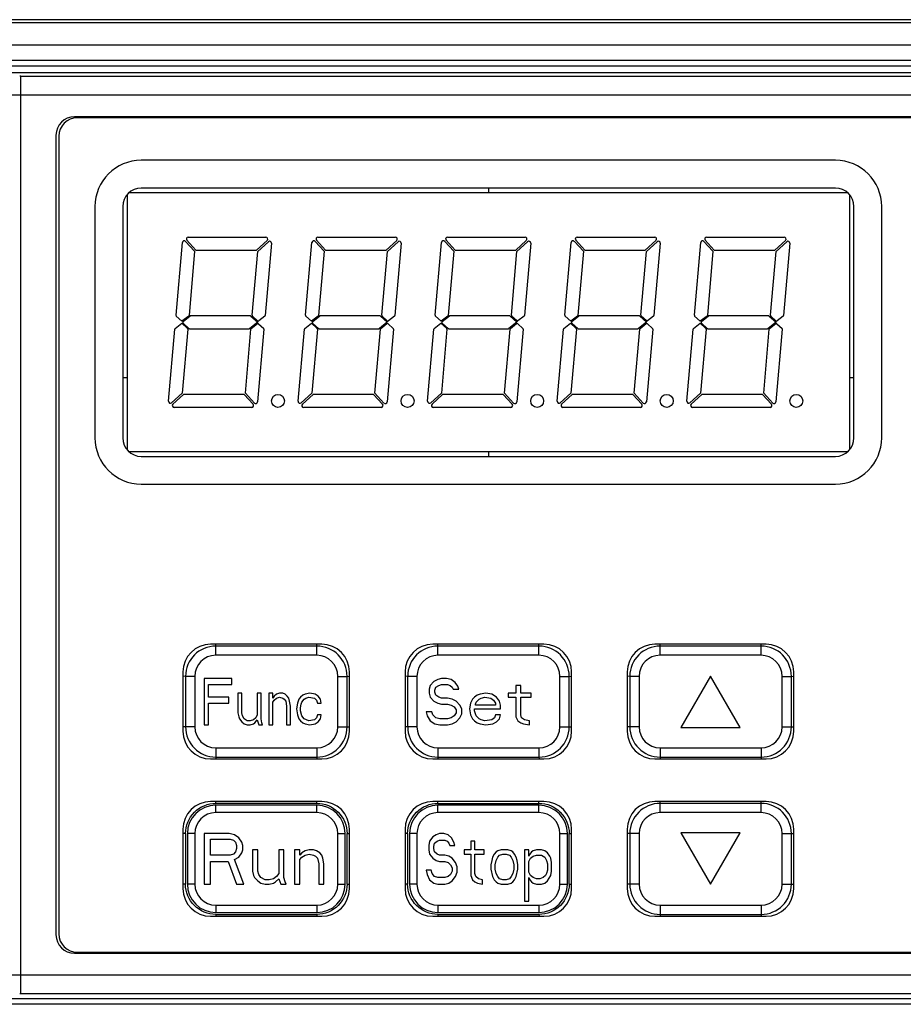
# Model space of a CAD drawing. Header units: millimetres. Extents: x -71 to 747, y -184 to 606.
# Tile 46 of 97: x 214 to 262, y 226 to 279. Entities that reach past the tile are written whole.
import ezdxf

# ---------------------------------------------------------------- set-up
doc = ezdxf.new("R2010")
doc.units = ezdxf.units.MM
doc.header["$LTSCALE"] = 30.734
doc.layers.get('0').update_dxf_attribs({"linetype": 'CONTINUOUS'})

msp = doc.modelspace()

# ---------------------------------------------------------------- linework, layer by layer
at = {"color": 7}
for p, q in [((295.669, 279.086), (208.076, 279.086)), ((295.071, 278.907), (208.674, 278.907)), ((296.267, 277.707), (207.478, 277.707)), ((211.764, 276.895), (291.981, 276.895)), ((212.563, 276.595), (291.182, 276.595)), ((212.922, 276.236), (290.823, 276.236)), ((214.366, 276.027), (214.31, 276.025)), ((214.366, 226.444), (214.366, 276.027)), ((214.366, 276.027), (289.379, 276.027)), ((213.376, 275.027), (290.369, 275.027)), ((286.479, 273.837), (217.266, 273.837)), ((286.322, 273.786), (217.422, 273.786)), ((216.266, 272.837), (216.266, 229.634)), ((216.422, 272.786), (216.422, 229.686)), ((258.372, 271.486), (220.872, 271.486)), ((258.372, 269.986), (220.872, 269.986)), ((239.623, 269.986), (239.623, 269.736)), ((220.127, 255.824), (220.127, 269.648)), ((259.029, 269.736), (220.216, 269.736)), ((259.127, 269.637), (259.127, 255.834)), ((218.372, 268.986), (218.372, 256.486)), ((219.872, 268.986), (219.872, 256.486)), ((259.372, 256.486), (259.372, 268.986)), ((260.872, 256.486), (260.872, 268.986)), ((223.83, 266.636), (223.342, 267.168)), ((223.415, 267.336), (227.608, 267.336)), ((227.674, 267.161), (227.101, 266.636)), ((230.83, 266.636), (230.342, 267.168)), ((230.415, 267.336), (234.608, 267.336)), ((234.674, 267.161), (234.101, 266.636)), ((237.83, 266.636), (237.342, 267.168)), ((237.415, 267.336), (241.608, 267.336)), ((241.674, 267.161), (241.101, 266.636)), ((244.83, 266.636), (244.342, 267.168)), ((244.415, 267.336), (248.608, 267.336)), ((248.674, 267.161), (248.101, 266.636)), ((251.83, 266.636), (251.342, 267.168)), ((251.415, 267.336), (255.608, 267.336)), ((255.674, 267.161), (255.101, 266.636)), ((222.751, 263.11), (223.095, 267.042)), ((223.268, 267.101), (223.756, 266.568)), ((223.83, 266.636), (227.101, 266.636)), ((227.168, 266.562), (227.743, 267.088)), ((227.91, 267.006), (227.569, 263.107)), ((229.751, 263.11), (230.095, 267.042)), ((230.268, 267.101), (230.756, 266.568)), ((230.83, 266.636), (234.101, 266.636)), ((234.168, 266.562), (234.743, 267.088)), ((234.91, 267.006), (234.569, 263.107)), ((236.751, 263.11), (237.095, 267.042)), ((237.268, 267.101), (237.756, 266.568)), ((237.83, 266.636), (241.101, 266.636)), ((241.168, 266.562), (241.743, 267.088)), ((241.91, 267.006), (241.569, 263.107)), ((243.751, 263.11), (244.095, 267.042)), ((244.268, 267.101), (244.756, 266.568)), ((244.83, 266.636), (248.101, 266.636)), ((248.168, 266.562), (248.743, 267.088)), ((248.91, 267.006), (248.569, 263.107)), ((250.751, 263.11), (251.095, 267.042)), ((251.268, 267.101), (251.756, 266.568)), ((251.83, 266.636), (255.101, 266.636)), ((255.168, 266.562), (255.743, 267.088)), ((255.91, 267.006), (255.569, 263.107)), ((223.756, 266.568), (223.453, 263.107)), ((226.866, 263.11), (227.168, 266.562)), ((230.756, 266.568), (230.453, 263.107)), ((233.866, 263.11), (234.168, 266.562)), ((237.756, 266.568), (237.453, 263.107)), ((240.866, 263.11), (241.168, 266.562)), ((244.756, 266.568), (244.453, 263.107)), ((247.866, 263.11), (248.168, 266.562)), ((251.756, 266.568), (251.453, 263.107)), ((254.866, 263.11), (255.168, 266.562)), ((223.074, 262.786), (222.767, 263.069)), ((223.435, 263.073), (223.074, 262.786)), ((223.133, 262.769), (223.518, 263.075)), ((226.764, 263.086), (223.549, 263.086)), ((226.798, 263.072), (227.163, 262.736)), ((227.158, 262.815), (226.882, 263.069)), ((227.551, 263.073), (227.223, 262.812)), ((230.074, 262.786), (229.767, 263.069)), ((230.435, 263.073), (230.074, 262.786)), ((230.133, 262.769), (230.518, 263.075)), ((233.764, 263.086), (230.549, 263.086)), ((233.798, 263.072), (234.163, 262.736)), ((234.158, 262.815), (233.882, 263.069)), ((234.551, 263.073), (234.223, 262.812)), ((237.074, 262.786), (236.767, 263.069)), ((237.435, 263.073), (237.074, 262.786)), ((237.133, 262.769), (237.518, 263.075)), ((240.764, 263.086), (237.549, 263.086)), ((240.798, 263.072), (241.163, 262.736)), ((241.158, 262.815), (240.882, 263.069)), ((241.551, 263.073), (241.223, 262.812)), ((244.074, 262.786), (243.767, 263.069)), ((244.435, 263.073), (244.074, 262.786)), ((244.133, 262.769), (244.518, 263.075)), ((247.764, 263.086), (244.549, 263.086)), ((247.798, 263.072), (248.163, 262.736)), ((248.158, 262.815), (247.882, 263.069)), ((248.551, 263.073), (248.223, 262.812)), ((251.074, 262.786), (250.767, 263.069)), ((251.435, 263.073), (251.074, 262.786)), ((251.133, 262.769), (251.518, 263.075)), ((254.764, 263.086), (251.549, 263.086)), ((254.798, 263.072), (255.163, 262.736)), ((255.158, 262.815), (254.882, 263.069)), ((255.551, 263.073), (255.223, 262.812)), ((222.344, 258.466), (222.685, 262.364)), ((222.703, 262.398), (223.065, 262.686)), ((223.065, 262.686), (223.372, 262.402)), ((223.388, 262.361), (223.086, 258.909)), ((223.449, 262.399), (223.13, 262.693)), ((223.483, 262.386), (226.705, 262.386)), ((226.498, 258.903), (226.801, 262.364)), ((227.163, 262.736), (226.736, 262.397)), ((226.819, 262.398), (227.147, 262.659)), ((227.503, 262.361), (227.16, 258.43)), ((227.212, 262.657), (227.488, 262.402)), ((229.344, 258.466), (229.685, 262.364)), ((229.703, 262.398), (230.065, 262.686)), ((230.065, 262.686), (230.372, 262.402)), ((230.388, 262.361), (230.086, 258.909)), ((230.449, 262.399), (230.13, 262.693)), ((230.483, 262.386), (233.705, 262.386)), ((233.498, 258.903), (233.801, 262.364)), ((234.163, 262.736), (233.736, 262.397)), ((233.819, 262.398), (234.147, 262.659)), ((234.503, 262.361), (234.16, 258.43)), ((234.212, 262.657), (234.488, 262.402)), ((236.344, 258.466), (236.685, 262.364)), ((236.703, 262.398), (237.065, 262.686)), ((237.065, 262.686), (237.372, 262.402)), ((237.388, 262.361), (237.086, 258.909)), ((237.449, 262.399), (237.13, 262.693)), ((237.483, 262.386), (240.705, 262.386)), ((240.498, 258.903), (240.801, 262.364)), ((241.163, 262.736), (240.736, 262.397)), ((240.819, 262.398), (241.147, 262.659)), ((241.503, 262.361), (241.16, 258.43)), ((241.212, 262.657), (241.488, 262.402)), ((243.344, 258.466), (243.685, 262.364)), ((243.703, 262.398), (244.065, 262.686)), ((244.065, 262.686), (244.372, 262.402)), ((244.388, 262.361), (244.086, 258.909)), ((244.449, 262.399), (244.13, 262.693)), ((244.483, 262.386), (247.705, 262.386)), ((247.498, 258.903), (247.801, 262.364)), ((248.163, 262.736), (247.736, 262.397)), ((247.819, 262.398), (248.147, 262.659)), ((248.503, 262.361), (248.16, 258.43)), ((248.212, 262.657), (248.488, 262.402)), ((250.344, 258.466), (250.685, 262.364)), ((250.703, 262.398), (251.065, 262.686)), ((251.065, 262.686), (251.372, 262.402)), ((251.388, 262.361), (251.086, 258.909)), ((251.449, 262.399), (251.13, 262.693)), ((251.483, 262.386), (254.705, 262.386)), ((254.498, 258.903), (254.801, 262.364)), ((255.163, 262.736), (254.736, 262.397)), ((254.819, 262.398), (255.147, 262.659)), ((255.503, 262.361), (255.16, 258.43)), ((255.212, 262.657), (255.488, 262.402)), ((220.127, 259.736), (219.872, 259.736)), ((259.372, 259.736), (259.127, 259.736)), ((223.086, 258.909), (222.511, 258.383)), ((222.58, 258.311), (223.153, 258.836)), ((226.425, 258.836), (223.153, 258.836)), ((226.425, 258.836), (226.912, 258.303)), ((226.986, 258.371), (226.498, 258.903)), ((230.086, 258.909), (229.511, 258.383)), ((229.58, 258.311), (230.153, 258.836)), ((233.425, 258.836), (230.153, 258.836)), ((233.425, 258.836), (233.912, 258.303)), ((233.986, 258.371), (233.498, 258.903)), ((237.086, 258.909), (236.511, 258.383)), ((236.58, 258.311), (237.153, 258.836)), ((240.425, 258.836), (237.153, 258.836)), ((240.425, 258.836), (240.912, 258.303)), ((240.986, 258.371), (240.498, 258.903)), ((244.086, 258.909), (243.511, 258.383)), ((243.58, 258.311), (244.153, 258.836)), ((247.425, 258.836), (244.153, 258.836)), ((247.425, 258.836), (247.912, 258.303)), ((247.986, 258.371), (247.498, 258.903)), ((251.086, 258.909), (250.511, 258.383)), ((250.58, 258.311), (251.153, 258.836)), ((254.425, 258.836), (251.153, 258.836)), ((254.425, 258.836), (254.912, 258.303)), ((254.986, 258.371), (254.498, 258.903)), ((226.839, 258.136), (222.647, 258.136)), ((233.839, 258.136), (229.647, 258.136)), ((240.839, 258.136), (236.647, 258.136)), ((247.839, 258.136), (243.647, 258.136)), ((254.839, 258.136), (250.647, 258.136)), ((259.029, 255.736), (220.216, 255.736)), ((220.872, 255.486), (258.372, 255.486)), ((239.623, 255.736), (239.623, 255.486)), ((220.872, 253.986), (258.372, 253.986)), ((230.622, 245.336), (224.622, 245.336)), ((224.901, 245.237), (224.896, 245.336)), ((230.355, 245.237), (230.358, 245.336)), ((242.622, 245.336), (236.622, 245.336)), ((236.901, 245.237), (236.896, 245.336)), ((242.355, 245.237), (242.358, 245.336)), ((254.622, 245.336), (248.622, 245.336)), ((248.901, 245.237), (248.896, 245.336)), ((254.355, 245.237), (254.358, 245.336)), ((224.901, 244.737), (224.901, 245.237)), ((230.355, 245.237), (224.901, 245.237)), ((230.355, 244.737), (230.355, 245.237)), ((236.901, 244.737), (236.901, 245.237)), ((242.355, 245.237), (236.901, 245.237)), ((242.355, 244.737), (242.355, 245.237)), ((248.901, 244.737), (248.901, 245.237)), ((254.355, 245.237), (248.901, 245.237)), ((254.355, 244.737), (254.355, 245.237)), ((230.355, 244.737), (224.901, 244.737)), ((242.355, 244.737), (236.901, 244.737)), ((254.355, 244.737), (248.901, 244.737)), ((223.122, 243.836), (223.122, 240.636)), ((232.122, 240.636), (232.122, 243.836)), ((235.122, 243.836), (235.122, 240.636)), ((244.122, 240.636), (244.122, 243.836)), ((247.122, 243.836), (247.122, 240.636)), ((256.122, 240.636), (256.122, 243.836)), ((223.264, 243.6), (223.264, 240.873)), ((223.764, 243.6), (223.264, 243.6)), ((223.764, 243.6), (223.764, 240.873)), ((224.264, 243.487), (224.264, 240.987)), ((225.764, 243.487), (224.264, 243.487)), ((224.514, 242.476), (224.514, 243.167)), ((224.514, 243.167), (225.764, 243.167)), ((225.764, 243.167), (225.764, 243.487)), ((231.492, 240.873), (231.492, 243.6)), ((231.492, 243.6), (231.992, 243.6)), ((231.992, 243.6), (232.093, 243.605)), ((231.992, 240.873), (231.992, 243.6)), ((232.093, 243.605), (232.122, 243.606)), ((235.264, 243.6), (235.264, 240.873)), ((235.764, 243.6), (235.264, 243.6)), ((235.764, 243.6), (235.764, 240.873)), ((236.681, 243.327), (236.473, 243.114)), ((236.889, 243.433), (236.681, 243.327)), ((237.098, 243.487), (236.889, 243.433)), ((236.941, 243.114), (237.098, 243.167)), ((237.358, 243.487), (237.098, 243.487)), ((237.098, 243.167), (237.41, 243.167)), ((237.619, 243.433), (237.358, 243.487)), ((237.41, 243.167), (237.566, 243.114)), ((237.827, 243.274), (237.619, 243.433)), ((237.983, 243.061), (237.827, 243.274)), ((243.492, 240.873), (243.492, 243.6)), ((243.492, 243.6), (243.992, 243.6)), ((243.992, 243.6), (244.093, 243.605)), ((243.992, 240.873), (243.992, 243.6)), ((244.093, 243.605), (244.122, 243.606)), ((247.264, 243.6), (247.264, 240.873)), ((247.764, 243.6), (247.264, 243.6)), ((247.764, 243.6), (247.764, 240.873)), ((251.628, 243.608), (250.028, 240.837)), ((253.228, 240.837), (251.628, 243.608)), ((255.492, 240.873), (255.492, 243.6)), ((255.492, 243.6), (255.992, 243.6)), ((255.992, 243.6), (256.093, 243.605)), ((255.992, 240.873), (255.992, 243.6)), ((256.093, 243.605), (256.122, 243.606)), ((226.098, 242.689), (226.098, 241.625)), ((226.306, 242.689), (226.098, 242.689)), ((226.306, 241.625), (226.306, 242.689)), ((227.139, 242.689), (227.139, 241.519)), ((227.348, 242.689), (227.139, 242.689)), ((227.348, 241.306), (227.348, 242.689)), ((227.764, 242.689), (227.764, 240.987)), ((227.973, 242.689), (227.764, 242.689)), ((227.973, 242.423), (227.973, 242.689)), ((228.181, 242.636), (228.056, 242.529)), ((228.348, 242.689), (228.181, 242.636)), ((228.514, 242.689), (228.348, 242.689)), ((228.639, 242.636), (228.514, 242.689)), ((228.764, 242.529), (228.639, 242.636)), ((229.723, 242.636), (229.598, 242.582)), ((229.973, 242.689), (229.723, 242.636)), ((230.264, 242.636), (229.973, 242.689)), ((230.431, 242.529), (230.264, 242.636)), ((236.473, 243.114), (236.421, 242.902)), ((236.421, 242.902), (236.421, 242.689)), ((236.421, 242.689), (236.473, 242.476)), ((236.733, 242.848), (236.785, 243.008)), ((236.733, 242.742), (236.733, 242.848)), ((236.785, 242.582), (236.733, 242.742)), ((236.785, 243.008), (236.941, 243.114)), ((237.566, 243.114), (237.671, 243.008)), ((237.671, 243.008), (237.723, 242.902)), ((237.723, 242.902), (238.035, 242.902)), ((238.035, 242.902), (237.983, 243.061)), ((239.181, 242.636), (239.025, 242.582)), ((239.494, 242.689), (239.181, 242.636)), ((239.806, 242.636), (239.494, 242.689)), ((240.066, 242.476), (239.806, 242.636)), ((240.691, 242.689), (240.691, 242.476)), ((241.108, 242.689), (240.691, 242.689)), ((241.108, 243.114), (241.108, 242.689)), ((241.369, 243.114), (241.108, 243.114)), ((241.369, 242.689), (241.369, 243.114)), ((241.941, 242.689), (241.369, 242.689)), ((241.941, 242.476), (241.941, 242.689)), ((225.598, 242.476), (224.514, 242.476)), ((224.514, 240.987), (224.514, 242.157)), ((224.514, 242.157), (225.598, 242.157)), ((225.598, 242.157), (225.598, 242.476)), ((228.056, 242.529), (227.973, 242.423)), ((227.973, 242.21), (228.056, 242.316)), ((227.973, 240.987), (227.973, 242.21)), ((228.056, 242.316), (228.181, 242.423)), ((228.181, 242.423), (228.348, 242.476)), ((228.348, 242.476), (228.514, 242.423)), ((228.514, 242.423), (228.598, 242.37)), ((228.598, 242.37), (228.681, 242.263)), ((228.681, 242.263), (228.723, 241.997)), ((228.848, 242.423), (228.764, 242.529)), ((228.889, 242.263), (228.848, 242.423)), ((228.931, 241.997), (228.889, 242.263)), ((229.306, 242.157), (229.264, 241.838)), ((229.389, 242.37), (229.306, 242.157)), ((229.473, 242.476), (229.389, 242.37)), ((229.598, 242.582), (229.473, 242.476)), ((229.473, 241.891), (229.514, 242.104)), ((229.514, 242.104), (229.556, 242.21)), ((229.556, 242.21), (229.681, 242.37)), ((229.681, 242.37), (229.764, 242.423)), ((229.764, 242.423), (229.931, 242.476)), ((229.931, 242.476), (230.223, 242.423)), ((230.223, 242.423), (230.348, 242.316)), ((230.348, 242.316), (230.389, 242.157)), ((230.389, 242.157), (230.598, 242.157)), ((230.556, 242.37), (230.431, 242.529)), ((230.598, 242.157), (230.556, 242.37)), ((236.473, 242.476), (236.681, 242.263)), ((236.681, 242.263), (236.889, 242.157)), ((236.941, 242.476), (236.785, 242.582)), ((236.889, 242.157), (237.098, 242.104)), ((237.098, 242.423), (236.941, 242.476)), ((237.41, 242.423), (237.098, 242.423)), ((237.098, 242.104), (237.41, 242.104)), ((237.671, 242.37), (237.41, 242.423)), ((237.41, 242.104), (237.619, 242.05)), ((237.879, 242.263), (237.671, 242.37)), ((238.087, 242.05), (237.879, 242.263)), ((238.66, 242.157), (238.608, 241.838)), ((238.764, 242.37), (238.66, 242.157)), ((238.869, 242.476), (238.764, 242.37)), ((239.025, 242.582), (238.869, 242.476)), ((238.921, 242.104), (238.973, 242.21)), ((238.921, 242.05), (238.921, 242.104)), ((238.973, 242.21), (239.129, 242.37)), ((239.129, 242.37), (239.233, 242.423)), ((239.233, 242.423), (239.441, 242.476)), ((239.441, 242.476), (239.754, 242.423)), ((239.754, 242.423), (239.91, 242.316)), ((239.91, 242.316), (240.014, 242.157)), ((240.014, 242.157), (240.014, 242.05)), ((240.223, 242.263), (240.066, 242.476)), ((240.275, 242.05), (240.223, 242.263)), ((240.691, 242.476), (241.108, 242.476)), ((241.108, 242.476), (241.108, 241.412)), ((241.369, 241.519), (241.369, 242.476)), ((241.369, 242.476), (241.941, 242.476)), ((226.098, 241.625), (226.139, 241.412)), ((226.348, 241.465), (226.306, 241.625)), ((228.723, 241.997), (228.723, 240.987)), ((228.931, 240.987), (228.931, 241.997)), ((229.264, 241.838), (229.306, 241.519)), ((229.473, 241.731), (229.473, 241.891)), ((229.556, 241.465), (229.473, 241.731)), ((236.264, 241.678), (236.316, 241.465)), ((236.577, 241.678), (236.264, 241.678)), ((236.629, 241.519), (236.577, 241.678)), ((237.619, 242.05), (237.775, 241.944)), ((237.775, 241.944), (237.879, 241.785)), ((237.879, 241.625), (237.775, 241.465)), ((237.879, 241.785), (237.879, 241.625)), ((238.191, 241.838), (238.087, 242.05)), ((238.087, 241.359), (238.191, 241.572)), ((238.191, 241.572), (238.191, 241.838)), ((238.608, 241.838), (238.66, 241.519)), ((238.869, 241.731), (238.869, 241.838)), ((238.869, 241.838), (240.275, 241.838)), ((238.921, 241.572), (238.869, 241.731)), ((240.014, 242.05), (238.921, 242.05)), ((238.973, 241.465), (238.921, 241.572)), ((240.275, 241.838), (240.275, 242.05)), ((226.139, 241.412), (226.181, 241.306)), ((226.181, 241.306), (226.306, 241.146)), ((226.306, 241.146), (226.431, 241.04)), ((226.431, 241.306), (226.348, 241.465)), ((226.598, 241.199), (226.431, 241.306)), ((226.431, 241.04), (226.598, 240.987)), ((226.764, 241.199), (226.598, 241.199)), ((226.931, 241.253), (226.764, 241.199)), ((226.764, 240.987), (226.931, 241.04)), ((227.056, 241.359), (226.931, 241.253)), ((226.931, 241.04), (227.014, 241.093)), ((227.014, 241.093), (227.139, 241.253)), ((227.139, 241.519), (227.056, 241.359)), ((227.139, 241.253), (227.223, 240.987)), ((227.389, 241.093), (227.348, 241.306)), ((227.431, 240.987), (227.389, 241.093)), ((229.306, 241.519), (229.389, 241.306)), ((229.389, 241.306), (229.473, 241.199)), ((229.473, 241.199), (229.598, 241.093)), ((229.681, 241.306), (229.556, 241.465)), ((229.598, 241.093), (229.723, 241.04)), ((229.931, 241.199), (229.681, 241.306)), ((229.723, 241.04), (229.973, 240.987)), ((230.223, 241.253), (229.931, 241.199)), ((229.973, 240.987), (230.264, 241.04)), ((230.348, 241.359), (230.223, 241.253)), ((230.264, 241.04), (230.431, 241.146)), ((230.389, 241.519), (230.348, 241.359)), ((230.598, 241.519), (230.389, 241.519)), ((230.431, 241.146), (230.556, 241.306)), ((230.556, 241.306), (230.598, 241.519)), ((236.316, 241.465), (236.473, 241.199)), ((236.473, 241.199), (236.733, 241.04)), ((236.785, 241.359), (236.629, 241.519)), ((236.733, 241.04), (236.994, 240.987)), ((236.994, 241.306), (236.785, 241.359)), ((237.41, 241.306), (236.994, 241.306)), ((237.619, 241.359), (237.41, 241.306)), ((237.41, 240.987), (237.671, 241.04)), ((237.775, 241.465), (237.619, 241.359)), ((237.671, 241.04), (237.879, 241.146)), ((237.879, 241.146), (238.087, 241.359)), ((238.66, 241.519), (238.764, 241.306)), ((238.764, 241.306), (238.869, 241.199)), ((238.869, 241.199), (239.025, 241.093)), ((239.129, 241.306), (238.973, 241.465)), ((239.025, 241.093), (239.181, 241.04)), ((239.233, 241.253), (239.129, 241.306)), ((239.181, 241.04), (239.494, 240.987)), ((239.441, 241.199), (239.233, 241.253)), ((239.806, 241.253), (239.441, 241.199)), ((239.494, 240.987), (239.858, 241.04)), ((239.962, 241.359), (239.806, 241.253)), ((239.858, 241.04), (240.066, 241.146)), ((240.014, 241.519), (239.962, 241.359)), ((240.275, 241.519), (240.014, 241.519)), ((240.066, 241.146), (240.223, 241.306)), ((240.223, 241.306), (240.275, 241.519)), ((241.108, 241.412), (241.212, 241.199)), ((241.212, 241.199), (241.369, 241.093)), ((241.421, 241.359), (241.369, 241.519)), ((241.369, 241.093), (241.525, 241.04)), ((241.577, 241.253), (241.421, 241.359)), ((241.525, 241.04), (241.837, 240.987)), ((241.837, 241.199), (241.577, 241.253)), ((241.837, 240.987), (241.837, 241.199)), ((223.163, 240.868), (223.122, 240.866)), ((223.264, 240.873), (223.163, 240.868)), ((223.764, 240.873), (223.264, 240.873)), ((224.264, 240.987), (224.514, 240.987)), ((226.598, 240.987), (226.764, 240.987)), ((227.223, 240.987), (227.431, 240.987)), ((227.764, 240.987), (227.973, 240.987)), ((228.723, 240.987), (228.931, 240.987)), ((231.492, 240.873), (231.992, 240.873)), ((235.163, 240.868), (235.122, 240.866)), ((235.264, 240.873), (235.163, 240.868)), ((235.764, 240.873), (235.264, 240.873)), ((236.994, 240.987), (237.41, 240.987)), ((243.492, 240.873), (243.992, 240.873)), ((247.163, 240.868), (247.122, 240.866)), ((247.264, 240.873), (247.163, 240.868)), ((247.764, 240.873), (247.264, 240.873)), ((250.028, 240.837), (253.228, 240.837)), ((255.492, 240.873), (255.992, 240.873)), ((224.901, 239.737), (224.901, 239.237)), ((224.901, 239.737), (230.355, 239.737)), ((230.355, 239.737), (230.355, 239.237)), ((236.901, 239.737), (236.901, 239.237)), ((236.901, 239.737), (242.355, 239.737)), ((242.355, 239.737), (242.355, 239.237)), ((248.901, 239.737), (248.901, 239.237)), ((248.901, 239.737), (254.355, 239.737)), ((254.355, 239.737), (254.355, 239.237)), ((224.622, 239.136), (230.622, 239.136)), ((224.901, 239.237), (224.898, 239.136)), ((224.901, 239.237), (230.355, 239.237)), ((230.355, 239.237), (230.36, 239.136)), ((236.622, 239.136), (242.622, 239.136)), ((236.901, 239.237), (236.898, 239.136)), ((236.901, 239.237), (242.355, 239.237)), ((242.355, 239.237), (242.36, 239.136)), ((248.622, 239.136), (254.622, 239.136)), ((248.901, 239.237), (248.898, 239.136)), ((248.901, 239.237), (254.355, 239.237)), ((254.355, 239.237), (254.36, 239.136)), ((230.622, 236.836), (224.622, 236.836)), ((224.901, 236.737), (224.896, 236.836)), ((230.355, 236.737), (230.358, 236.836)), ((242.622, 236.836), (236.622, 236.836)), ((236.901, 236.737), (236.896, 236.836)), ((242.355, 236.737), (242.358, 236.836)), ((254.622, 236.836), (248.622, 236.836)), ((248.901, 236.737), (248.896, 236.836)), ((254.355, 236.737), (254.358, 236.836)), ((230.357, 236.737), (224.897, 236.737)), ((224.901, 236.237), (224.901, 236.637)), ((230.355, 236.637), (224.901, 236.637)), ((230.355, 236.237), (230.355, 236.637)), ((236.897, 236.737), (242.357, 236.737)), ((236.901, 236.237), (236.901, 236.637)), ((242.355, 236.637), (236.901, 236.637)), ((242.355, 236.237), (242.355, 236.637)), ((248.901, 236.237), (248.901, 236.737)), ((254.355, 236.737), (248.901, 236.737)), ((254.355, 236.237), (254.355, 236.737)), ((230.355, 236.237), (224.901, 236.237)), ((242.355, 236.237), (236.901, 236.237)), ((254.355, 236.237), (248.901, 236.237)), ((223.122, 235.336), (223.122, 232.136)), ((232.122, 232.136), (232.122, 235.336)), ((235.122, 235.336), (235.122, 232.136)), ((244.122, 232.136), (244.122, 235.336)), ((247.122, 235.336), (247.122, 232.136)), ((256.122, 232.136), (256.122, 235.336)), ((223.264, 235.102), (223.264, 232.369)), ((223.364, 235.1), (223.364, 232.373)), ((223.764, 235.1), (223.364, 235.1)), ((223.764, 235.1), (223.764, 232.373)), ((224.264, 235.1), (224.264, 232.373)), ((225.628, 235.1), (224.264, 235.1)), ((224.605, 233.94), (224.605, 234.81)), ((224.605, 234.81), (225.685, 234.81)), ((225.912, 235.042), (225.628, 235.1)), ((225.685, 234.81), (225.855, 234.752)), ((225.855, 234.752), (225.969, 234.636)), ((226.139, 234.868), (225.912, 235.042)), ((226.31, 234.636), (226.139, 234.868)), ((231.492, 232.373), (231.492, 235.1)), ((231.492, 235.1), (231.892, 235.1)), ((231.892, 232.373), (231.892, 235.1)), ((231.992, 235.1), (232.093, 235.105)), ((231.992, 232.371), (231.992, 235.104)), ((232.093, 235.105), (232.122, 235.106)), ((235.264, 235.102), (235.264, 232.369)), ((235.364, 235.1), (235.364, 232.373)), ((235.764, 235.1), (235.364, 235.1)), ((235.764, 235.1), (235.764, 232.373)), ((236.446, 234.694), (236.401, 234.462)), ((236.628, 234.926), (236.446, 234.694)), ((236.81, 235.042), (236.628, 234.926)), ((236.719, 234.578), (236.855, 234.694)), ((236.992, 235.1), (236.81, 235.042)), ((236.855, 234.694), (236.992, 234.752)), ((237.219, 235.1), (236.992, 235.1)), ((236.992, 234.752), (237.264, 234.752)), ((237.446, 235.042), (237.219, 235.1)), ((237.264, 234.752), (237.401, 234.694)), ((237.401, 234.694), (237.492, 234.578)), ((237.628, 234.868), (237.446, 235.042)), ((237.764, 234.636), (237.628, 234.868)), ((238.673, 234.694), (238.673, 234.23)), ((238.901, 234.694), (238.673, 234.694)), ((238.901, 234.23), (238.901, 234.694)), ((243.492, 232.373), (243.492, 235.1)), ((243.492, 235.1), (243.892, 235.1)), ((243.892, 232.373), (243.892, 235.1)), ((243.992, 235.1), (244.093, 235.105)), ((243.992, 232.371), (243.992, 235.104)), ((244.093, 235.105), (244.122, 235.106)), ((247.264, 235.1), (247.264, 232.373)), ((247.764, 235.1), (247.264, 235.1)), ((247.764, 235.1), (247.764, 232.373)), ((253.228, 235.137), (250.028, 235.137)), ((250.028, 235.137), (251.628, 232.365)), ((251.628, 232.365), (253.228, 235.137)), ((255.492, 232.373), (255.492, 235.1)), ((255.492, 235.1), (255.992, 235.1)), ((255.992, 235.1), (256.093, 235.105)), ((255.992, 232.373), (255.992, 235.1)), ((256.093, 235.105), (256.122, 235.106)), ((225.969, 234.636), (226.026, 234.462)), ((226.026, 234.288), (225.969, 234.114)), ((226.026, 234.462), (226.026, 234.288)), ((226.367, 234.462), (226.31, 234.636)), ((226.31, 234.056), (226.367, 234.23)), ((226.367, 234.23), (226.367, 234.462)), ((226.878, 234.23), (226.878, 233.069)), ((227.162, 234.23), (226.878, 234.23)), ((227.162, 233.069), (227.162, 234.23)), ((228.298, 234.23), (228.298, 232.953)), ((228.583, 234.23), (228.298, 234.23)), ((228.583, 232.721), (228.583, 234.23)), ((229.151, 234.23), (229.151, 232.373)), ((229.435, 234.23), (229.151, 234.23)), ((229.435, 233.94), (229.435, 234.23)), ((229.719, 234.172), (229.548, 234.056)), ((229.946, 234.23), (229.719, 234.172)), ((230.173, 234.23), (229.946, 234.23)), ((230.344, 234.172), (230.173, 234.23)), ((230.514, 234.056), (230.344, 234.172)), ((236.401, 234.462), (236.401, 234.23)), ((236.401, 234.23), (236.446, 233.998)), ((236.673, 234.404), (236.719, 234.578)), ((236.673, 234.288), (236.673, 234.404)), ((236.719, 234.114), (236.673, 234.288)), ((237.492, 234.578), (237.537, 234.462)), ((237.537, 234.462), (237.81, 234.462)), ((237.81, 234.462), (237.764, 234.636)), ((238.31, 234.23), (238.31, 233.998)), ((238.673, 234.23), (238.31, 234.23)), ((239.401, 234.23), (238.901, 234.23)), ((239.401, 233.998), (239.401, 234.23)), ((240.128, 234.172), (240.037, 234.114)), ((240.31, 234.23), (240.128, 234.172)), ((240.673, 234.23), (240.31, 234.23)), ((240.855, 234.172), (240.673, 234.23)), ((240.946, 234.114), (240.855, 234.172)), ((241.583, 234.23), (241.583, 231.445)), ((241.81, 234.23), (241.583, 234.23)), ((241.81, 233.882), (241.81, 234.23)), ((242.037, 234.172), (241.946, 234.114)), ((242.219, 234.23), (242.037, 234.172)), ((242.492, 234.23), (242.219, 234.23)), ((242.673, 234.172), (242.492, 234.23)), ((242.81, 234.056), (242.673, 234.172)), ((225.685, 233.94), (224.605, 233.94)), ((224.605, 232.373), (224.605, 233.592)), ((224.605, 233.592), (225.571, 233.592)), ((225.571, 233.592), (226.026, 232.373)), ((225.855, 233.998), (225.685, 233.94)), ((225.969, 234.114), (225.855, 233.998)), ((225.912, 233.708), (226.139, 233.824)), ((226.423, 232.373), (225.912, 233.708)), ((226.139, 233.824), (226.31, 234.056)), ((229.548, 234.056), (229.435, 233.94)), ((229.435, 233.708), (229.548, 233.824)), ((229.435, 232.373), (229.435, 233.708)), ((229.548, 233.824), (229.719, 233.94)), ((229.719, 233.94), (229.946, 233.998)), ((229.946, 233.998), (230.173, 233.94)), ((230.173, 233.94), (230.287, 233.882)), ((230.287, 233.882), (230.401, 233.766)), ((230.401, 233.766), (230.458, 233.476)), ((230.628, 233.94), (230.514, 234.056)), ((230.685, 233.766), (230.628, 233.94)), ((230.742, 233.476), (230.685, 233.766)), ((236.446, 233.998), (236.628, 233.766)), ((236.628, 233.766), (236.81, 233.65)), ((236.855, 233.998), (236.719, 234.114)), ((236.81, 233.65), (236.992, 233.592)), ((236.992, 233.94), (236.855, 233.998)), ((237.264, 233.94), (236.992, 233.94)), ((236.992, 233.592), (237.264, 233.592)), ((237.492, 233.882), (237.264, 233.94)), ((237.264, 233.592), (237.446, 233.534)), ((237.673, 233.766), (237.492, 233.882)), ((237.855, 233.534), (237.673, 233.766)), ((238.31, 233.998), (238.673, 233.998)), ((238.673, 233.998), (238.673, 232.837)), ((238.901, 232.953), (238.901, 233.998)), ((238.901, 233.998), (239.401, 233.998)), ((239.81, 233.65), (239.764, 233.417)), ((239.855, 233.824), (239.81, 233.65)), ((239.946, 233.998), (239.855, 233.824)), ((240.037, 234.114), (239.946, 233.998)), ((239.992, 233.417), (240.037, 233.65)), ((240.037, 233.65), (240.128, 233.824)), ((240.128, 233.824), (240.219, 233.94)), ((240.219, 233.94), (240.401, 233.998)), ((240.401, 233.998), (240.583, 233.998)), ((240.583, 233.998), (240.764, 233.94)), ((240.764, 233.94), (240.855, 233.824)), ((240.855, 233.824), (240.946, 233.65)), ((241.037, 233.998), (240.946, 234.114)), ((240.946, 233.65), (240.992, 233.417)), ((241.128, 233.824), (241.037, 233.998)), ((241.173, 233.65), (241.128, 233.824)), ((241.219, 233.417), (241.173, 233.65)), ((241.855, 233.998), (241.81, 233.882)), ((241.81, 233.592), (241.901, 233.766)), ((241.81, 233.011), (241.81, 233.592)), ((241.946, 234.114), (241.855, 233.998)), ((241.901, 233.766), (242.037, 233.882)), ((242.037, 233.882), (242.219, 233.94)), ((242.219, 233.94), (242.492, 233.94)), ((242.492, 233.94), (242.673, 233.824)), ((242.673, 233.824), (242.764, 233.65)), ((242.764, 233.65), (242.81, 233.476)), ((242.946, 233.882), (242.81, 234.056)), ((242.992, 233.766), (242.946, 233.882)), ((243.037, 233.534), (242.992, 233.766)), ((226.878, 233.069), (226.935, 232.837)), ((227.219, 232.895), (227.162, 233.069)), ((230.458, 233.476), (230.458, 232.373)), ((230.742, 232.373), (230.742, 233.476)), ((236.264, 233.127), (236.31, 232.895)), ((236.537, 233.127), (236.264, 233.127)), ((236.583, 232.953), (236.537, 233.127)), ((237.446, 233.534), (237.583, 233.417)), ((237.583, 233.417), (237.673, 233.243)), ((237.673, 233.069), (237.583, 232.895)), ((237.673, 233.243), (237.673, 233.069)), ((237.946, 233.301), (237.855, 233.534)), ((237.946, 233.011), (237.946, 233.301)), ((239.764, 233.417), (239.764, 233.185)), ((239.764, 233.185), (239.855, 232.779)), ((239.992, 233.185), (239.992, 233.417)), ((240.037, 232.953), (239.992, 233.185)), ((240.992, 233.185), (240.946, 232.953)), ((240.992, 233.417), (240.992, 233.185)), ((241.128, 232.779), (241.219, 233.185)), ((241.219, 233.185), (241.219, 233.417)), ((242.81, 233.127), (242.764, 232.953)), ((242.81, 233.476), (242.81, 233.127)), ((242.992, 232.837), (243.037, 233.069)), ((243.037, 233.069), (243.037, 233.534)), ((226.935, 232.837), (226.992, 232.721)), ((226.992, 232.721), (227.162, 232.547)), ((227.162, 232.547), (227.333, 232.431)), ((227.333, 232.721), (227.219, 232.895)), ((227.56, 232.605), (227.333, 232.721)), ((227.787, 232.605), (227.56, 232.605)), ((228.014, 232.663), (227.787, 232.605)), ((228.185, 232.779), (228.014, 232.663)), ((228.128, 232.489), (228.298, 232.663)), ((228.298, 232.953), (228.185, 232.779)), ((228.298, 232.663), (228.412, 232.373)), ((228.639, 232.489), (228.583, 232.721)), ((236.31, 232.895), (236.446, 232.605)), ((236.446, 232.605), (236.673, 232.431)), ((236.719, 232.779), (236.583, 232.953)), ((236.901, 232.721), (236.719, 232.779)), ((237.264, 232.721), (236.901, 232.721)), ((237.446, 232.779), (237.264, 232.721)), ((237.583, 232.895), (237.446, 232.779)), ((237.492, 232.431), (237.673, 232.547)), ((237.673, 232.547), (237.855, 232.779)), ((237.855, 232.779), (237.946, 233.011)), ((238.673, 232.837), (238.764, 232.605)), ((238.764, 232.605), (238.901, 232.489)), ((238.946, 232.779), (238.901, 232.953)), ((239.083, 232.663), (238.946, 232.779)), ((239.31, 232.605), (239.083, 232.663)), ((239.31, 232.373), (239.31, 232.605)), ((239.855, 232.779), (239.946, 232.605)), ((239.946, 232.605), (240.037, 232.489)), ((240.128, 232.779), (240.037, 232.953)), ((240.219, 232.663), (240.128, 232.779)), ((240.401, 232.605), (240.219, 232.663)), ((240.583, 232.605), (240.401, 232.605)), ((240.764, 232.663), (240.583, 232.605)), ((240.855, 232.779), (240.764, 232.663)), ((240.946, 232.953), (240.855, 232.779)), ((240.946, 232.489), (241.037, 232.605)), ((241.037, 232.605), (241.128, 232.779)), ((241.901, 232.837), (241.81, 233.011)), ((241.81, 231.445), (241.81, 232.721)), ((241.81, 232.721), (241.855, 232.605)), ((241.855, 232.605), (241.946, 232.489)), ((242.037, 232.721), (241.901, 232.837)), ((242.219, 232.663), (242.037, 232.721)), ((242.401, 232.663), (242.219, 232.663)), ((242.583, 232.721), (242.401, 232.663)), ((242.719, 232.837), (242.583, 232.721)), ((242.673, 232.431), (242.81, 232.547)), ((242.764, 232.953), (242.719, 232.837)), ((242.81, 232.547), (242.992, 232.837)), ((223.163, 232.368), (223.122, 232.366)), ((223.264, 232.373), (223.163, 232.368)), ((223.764, 232.373), (223.364, 232.373)), ((224.264, 232.373), (224.605, 232.373)), ((226.026, 232.373), (226.423, 232.373)), ((227.333, 232.431), (227.56, 232.373)), ((227.56, 232.373), (227.787, 232.373)), ((227.787, 232.373), (228.014, 232.431)), ((228.014, 232.431), (228.128, 232.489)), ((228.412, 232.373), (228.696, 232.373)), ((228.696, 232.373), (228.639, 232.489)), ((229.151, 232.373), (229.435, 232.373)), ((230.458, 232.373), (230.742, 232.373)), ((231.492, 232.373), (231.892, 232.373)), ((235.163, 232.368), (235.122, 232.366)), ((235.264, 232.373), (235.163, 232.368)), ((235.764, 232.373), (235.364, 232.373)), ((236.673, 232.431), (236.901, 232.373)), ((236.901, 232.373), (237.264, 232.373)), ((237.264, 232.373), (237.492, 232.431)), ((238.901, 232.489), (239.037, 232.431)), ((239.037, 232.431), (239.31, 232.373)), ((240.037, 232.489), (240.128, 232.431)), ((240.128, 232.431), (240.31, 232.373)), ((240.31, 232.373), (240.673, 232.373)), ((240.673, 232.373), (240.855, 232.431)), ((240.855, 232.431), (240.946, 232.489)), ((241.946, 232.489), (242.037, 232.431)), ((242.037, 232.431), (242.219, 232.373)), ((242.219, 232.373), (242.492, 232.373)), ((242.492, 232.373), (242.673, 232.431)), ((243.492, 232.373), (243.892, 232.373)), ((247.163, 232.368), (247.122, 232.366)), ((247.264, 232.373), (247.163, 232.368)), ((247.764, 232.373), (247.264, 232.373)), ((255.492, 232.373), (255.992, 232.373)), ((224.901, 231.237), (224.901, 230.837)), ((224.901, 231.237), (230.355, 231.237)), ((230.355, 231.237), (230.355, 230.837)), ((236.901, 231.237), (236.901, 230.837)), ((236.901, 231.237), (242.355, 231.237)), ((241.583, 231.445), (241.81, 231.445)), ((242.355, 231.237), (242.355, 230.837)), ((248.901, 231.237), (248.901, 230.737)), ((248.901, 231.237), (254.355, 231.237)), ((254.355, 231.237), (254.355, 230.737)), ((224.622, 230.636), (230.622, 230.636)), ((224.901, 230.737), (224.898, 230.636)), ((224.899, 230.737), (230.359, 230.737)), ((224.901, 230.837), (230.355, 230.837)), ((230.355, 230.737), (230.36, 230.636)), ((236.622, 230.636), (242.622, 230.636)), ((236.901, 230.737), (236.898, 230.636)), ((236.899, 230.737), (242.359, 230.737)), ((236.901, 230.837), (242.355, 230.837)), ((242.355, 230.737), (242.36, 230.636)), ((248.622, 230.636), (254.622, 230.636)), ((248.901, 230.737), (248.898, 230.636)), ((248.901, 230.737), (254.355, 230.737)), ((254.355, 230.737), (254.36, 230.636)), ((217.266, 228.634), (286.479, 228.634)), ((217.422, 228.686), (286.322, 228.686)), ((290.369, 227.444), (213.376, 227.444)), ((291.182, 226.177), (212.563, 226.177)), ((214.366, 226.444), (214.31, 226.446)), ((289.379, 226.444), (214.366, 226.444)), ((291.981, 225.877), (211.764, 225.877))]:
    msp.add_line(p, q, dxfattribs=at)
for points in [[(223.264, 243.6), (223.163, 243.603), (223.122, 243.604)], [(235.264, 243.6), (235.163, 243.603), (235.122, 243.604)], [(247.264, 243.6), (247.163, 243.603), (247.122, 243.604)], [(231.992, 240.873), (232.093, 240.87), (232.122, 240.869)], [(243.992, 240.873), (244.093, 240.87), (244.122, 240.869)], [(255.992, 240.873), (256.093, 240.87), (256.122, 240.869)], [(223.264, 235.102), (223.273, 235.261), (223.296, 235.418), (223.335, 235.574), (223.388, 235.725), (223.457, 235.869), (223.539, 236.007), (223.634, 236.136), (223.742, 236.255), (223.861, 236.363), (223.99, 236.459), (224.128, 236.542), (224.274, 236.611), (224.426, 236.666), (224.582, 236.705), (224.738, 236.729), (224.897, 236.737)], [(230.357, 236.737), (230.516, 236.728), (230.673, 236.705), (230.829, 236.666), (230.98, 236.613), (231.124, 236.544), (231.262, 236.462), (231.391, 236.367), (231.51, 236.259), (231.618, 236.14), (231.715, 236.011), (231.797, 235.873), (231.866, 235.727), (231.921, 235.575), (231.96, 235.419), (231.984, 235.263), (231.992, 235.104)], [(235.264, 235.102), (235.273, 235.261), (235.296, 235.418), (235.335, 235.574), (235.388, 235.725), (235.457, 235.869), (235.539, 236.007), (235.634, 236.136), (235.742, 236.255), (235.861, 236.363), (235.99, 236.459), (236.128, 236.542), (236.274, 236.611), (236.426, 236.666), (236.582, 236.705), (236.738, 236.729), (236.897, 236.737)], [(242.357, 236.737), (242.516, 236.728), (242.673, 236.705), (242.829, 236.666), (242.98, 236.613), (243.124, 236.544), (243.262, 236.462), (243.391, 236.367), (243.51, 236.259), (243.618, 236.14), (243.715, 236.011), (243.797, 235.873), (243.866, 235.727), (243.921, 235.575), (243.96, 235.419), (243.984, 235.263), (243.992, 235.104)], [(223.264, 235.1), (223.163, 235.103), (223.122, 235.104)], [(235.264, 235.1), (235.163, 235.103), (235.122, 235.104)], [(247.264, 235.1), (247.163, 235.103), (247.122, 235.104)], [(224.899, 230.737), (224.74, 230.745), (224.583, 230.768), (224.427, 230.807), (224.276, 230.861), (224.132, 230.929), (223.994, 231.011), (223.865, 231.106), (223.746, 231.214), (223.638, 231.333), (223.542, 231.462), (223.459, 231.6), (223.39, 231.746), (223.335, 231.898), (223.296, 232.054), (223.272, 232.211), (223.264, 232.369)], [(231.992, 232.371), (231.983, 232.212), (231.96, 232.055), (231.921, 231.9), (231.868, 231.749), (231.799, 231.604), (231.717, 231.466), (231.622, 231.337), (231.514, 231.218), (231.395, 231.11), (231.266, 231.014), (231.128, 230.931), (230.982, 230.862), (230.83, 230.808), (230.674, 230.768), (230.518, 230.745), (230.359, 230.737)], [(231.992, 232.373), (232.093, 232.37), (232.122, 232.369)], [(236.899, 230.737), (236.74, 230.745), (236.583, 230.768), (236.427, 230.807), (236.276, 230.861), (236.132, 230.929), (235.994, 231.011), (235.865, 231.106), (235.746, 231.214), (235.638, 231.333), (235.542, 231.462), (235.459, 231.6), (235.39, 231.746), (235.335, 231.898), (235.296, 232.054), (235.272, 232.211), (235.264, 232.369)], [(243.992, 232.371), (243.983, 232.212), (243.96, 232.055), (243.921, 231.9), (243.868, 231.749), (243.799, 231.604), (243.717, 231.466), (243.622, 231.337), (243.514, 231.218), (243.395, 231.11), (243.266, 231.014), (243.128, 230.931), (242.982, 230.862), (242.83, 230.808), (242.674, 230.768), (242.518, 230.745), (242.359, 230.737)], [(243.992, 232.373), (244.093, 232.37), (244.122, 232.369)], [(255.992, 232.373), (256.093, 232.37), (256.122, 232.369)]]:
    msp.add_lwpolyline(points, dxfattribs=at)
for centre in [(228.259, 258.486), (235.259, 258.486), (242.259, 258.486), (249.259, 258.486), (256.259, 258.486)]:
    msp.add_circle(centre, 0.35, dxfattribs=at)
for centre, radius, start, end in [((217.266, 272.837), 1, 90, 180), ((217.422, 272.786), 1, 90, 180), ((220.872, 268.986), 2.5, 90, 180), ((258.372, 268.986), 2.5, 0, 90), ((220.872, 268.986), 1, 90, 180), ((258.372, 268.986), 1, 0, 90), ((223.194, 267.033), 0.1, 42.5, 175), ((223.415, 267.236), 0.1, 90, 222.5), ((227.608, 267.236), 0.1, 312.5, 90), ((227.81, 267.014), 0.1, 355, 132.5), ((230.194, 267.033), 0.1, 42.5, 175), ((230.415, 267.236), 0.1, 90, 222.5), ((234.608, 267.236), 0.1, 312.5, 90), ((234.81, 267.014), 0.1, 355, 132.5), ((237.194, 267.033), 0.1, 42.5, 175), ((237.415, 267.236), 0.1, 90, 222.5), ((241.608, 267.236), 0.1, 312.5, 90), ((241.81, 267.014), 0.1, 355, 132.5), ((244.194, 267.033), 0.1, 42.5, 175), ((244.415, 267.236), 0.1, 90, 222.5), ((248.608, 267.236), 0.1, 312.5, 90), ((248.81, 267.014), 0.1, 355, 132.5), ((251.194, 267.033), 0.1, 42.5, 175), ((251.415, 267.236), 0.1, 90, 222.5), ((255.608, 267.236), 0.1, 312.5, 90), ((255.81, 267.014), 0.1, 355, 132.5), ((222.8, 263.106), 0.05, 175, 227.2985), ((223.403, 263.111), 0.05, 308.4681, 355), ((223.549, 263.036), 0.05, 90, 128.4681), ((226.764, 263.036), 0.05, 47.2985, 89.9999), ((226.916, 263.106), 0.05, 175, 227.2985), ((227.519, 263.111), 0.05, 308.4681, 355), ((229.8, 263.106), 0.05, 175, 227.2985), ((230.403, 263.111), 0.05, 308.4681, 355), ((230.549, 263.036), 0.05, 90, 128.4681), ((233.764, 263.036), 0.05, 47.2985, 89.9999), ((233.916, 263.106), 0.05, 175, 227.2985), ((234.519, 263.111), 0.05, 308.4681, 355), ((236.8, 263.106), 0.05, 175, 227.2985), ((237.403, 263.111), 0.05, 308.4681, 355), ((237.549, 263.036), 0.05, 90, 128.4681), ((240.764, 263.036), 0.05, 47.2985, 89.9999), ((240.916, 263.106), 0.05, 175, 227.2985), ((241.519, 263.111), 0.05, 308.4681, 355), ((243.8, 263.106), 0.05, 175, 227.2985), ((244.403, 263.111), 0.05, 308.4681, 355), ((244.549, 263.036), 0.05, 90, 128.4681), ((247.764, 263.036), 0.05, 47.2985, 89.9999), ((247.916, 263.106), 0.05, 175, 227.2985), ((248.519, 263.111), 0.05, 308.4681, 355), ((250.8, 263.106), 0.05, 175, 227.2985), ((251.403, 263.111), 0.05, 308.4681, 355), ((251.549, 263.036), 0.05, 90, 128.4681), ((254.764, 263.036), 0.05, 47.2985, 89.9999), ((254.916, 263.106), 0.05, 175, 227.2985), ((255.519, 263.111), 0.05, 308.4681, 355), ((222.735, 262.36), 0.05, 128.4681, 175), ((223.164, 262.73), 0.05, 129.1047, 227.2985), ((223.338, 262.366), 0.05, 355, 47.2985), ((223.483, 262.436), 0.05, 227.2985, 269.9999), ((226.705, 262.436), 0.05, 270, 308.4681), ((226.851, 262.36), 0.05, 128.4681, 175), ((227.178, 262.62), 0.05, 47.2985, 128.4681), ((227.192, 262.851), 0.05, 227.2985, 308.4681), ((227.454, 262.366), 0.05, 355, 47.2985), ((229.735, 262.36), 0.05, 128.4681, 175), ((230.164, 262.73), 0.05, 129.1047, 227.2985), ((230.338, 262.366), 0.05, 355, 47.2985), ((230.483, 262.436), 0.05, 227.2985, 269.9999), ((233.705, 262.436), 0.05, 270, 308.4681), ((233.851, 262.36), 0.05, 128.4681, 175), ((234.178, 262.62), 0.05, 47.2985, 128.4681), ((234.192, 262.851), 0.05, 227.2985, 308.4681), ((234.454, 262.366), 0.05, 355, 47.2985), ((236.735, 262.36), 0.05, 128.4681, 175), ((237.164, 262.73), 0.05, 129.1047, 227.2985), ((237.338, 262.366), 0.05, 355, 47.2985), ((237.483, 262.436), 0.05, 227.2985, 269.9999), ((240.705, 262.436), 0.05, 270, 308.4681), ((240.851, 262.36), 0.05, 128.4681, 175), ((241.178, 262.62), 0.05, 47.2985, 128.4681), ((241.192, 262.851), 0.05, 227.2985, 308.4681), ((241.454, 262.366), 0.05, 355, 47.2985), ((243.735, 262.36), 0.05, 128.4681, 175), ((244.164, 262.73), 0.05, 129.1047, 227.2985), ((244.338, 262.366), 0.05, 355, 47.2985), ((244.483, 262.436), 0.05, 227.2985, 269.9999), ((247.705, 262.436), 0.05, 270, 308.4681), ((247.851, 262.36), 0.05, 128.4681, 175), ((248.178, 262.62), 0.05, 47.2985, 128.4681), ((248.192, 262.851), 0.05, 227.2985, 308.4681), ((248.454, 262.366), 0.05, 355, 47.2985), ((250.735, 262.36), 0.05, 128.4681, 175), ((251.164, 262.73), 0.05, 129.1047, 227.2985), ((251.338, 262.366), 0.05, 355, 47.2985), ((251.483, 262.436), 0.05, 227.2985, 269.9999), ((254.705, 262.436), 0.05, 270, 308.4681), ((254.851, 262.36), 0.05, 128.4681, 175), ((255.178, 262.62), 0.05, 47.2985, 128.4681), ((255.192, 262.851), 0.05, 227.2985, 308.4681), ((255.454, 262.366), 0.05, 355, 47.2985), ((222.444, 258.457), 0.1, 175, 312.5), ((222.647, 258.236), 0.1, 132.5, 270), ((226.839, 258.236), 0.1, 270, 42.5), ((227.06, 258.438), 0.1, 222.5, 355), ((229.444, 258.457), 0.1, 175, 312.5), ((229.647, 258.236), 0.1, 132.5, 270), ((233.839, 258.236), 0.1, 270, 42.5), ((234.06, 258.438), 0.1, 222.5, 355), ((236.444, 258.457), 0.1, 175, 312.5), ((236.647, 258.236), 0.1, 132.5, 270), ((240.839, 258.236), 0.1, 270, 42.5), ((241.06, 258.438), 0.1, 222.5, 355), ((243.444, 258.457), 0.1, 175, 312.5), ((243.647, 258.236), 0.1, 132.5, 270), ((247.839, 258.236), 0.1, 270, 42.5), ((248.06, 258.438), 0.1, 222.5, 355), ((250.444, 258.457), 0.1, 175, 312.5), ((250.647, 258.236), 0.1, 132.5, 270), ((254.839, 258.236), 0.1, 270, 42.5), ((255.06, 258.438), 0.1, 222.5, 355), ((220.872, 256.486), 2.5, 180, 270), ((220.872, 256.486), 1, 180, 270), ((258.372, 256.486), 2.5, 270, 360), ((258.372, 256.486), 1, 270, 360), ((224.622, 243.836), 1.5, 90, 180), ((230.622, 243.836), 1.5, 0, 90), ((236.622, 243.836), 1.5, 90, 180), ((242.622, 243.836), 1.5, 0, 90), ((248.622, 243.836), 1.5, 90, 180), ((254.622, 243.836), 1.5, 0, 90), ((224.901, 243.6), 1.636, 90, 180), ((230.355, 243.6), 1.636, 0, 90), ((236.901, 243.6), 1.636, 90, 180), ((242.355, 243.6), 1.636, 0, 90), ((248.901, 243.6), 1.636, 90, 180), ((254.355, 243.6), 1.636, 0, 90), ((224.901, 243.6), 1.136, 90, 180), ((230.355, 243.6), 1.136, 0, 90), ((236.901, 243.6), 1.136, 90, 180), ((242.355, 243.6), 1.136, 0, 90), ((248.901, 243.6), 1.136, 90, 180), ((254.355, 243.6), 1.136, 0, 90), ((224.622, 240.636), 1.5, 180, 270), ((224.901, 240.873), 1.636, 180, 270), ((224.901, 240.873), 1.136, 180, 270), ((230.355, 240.873), 1.636, 270, 360), ((230.355, 240.873), 1.136, 270, 360), ((230.622, 240.636), 1.5, 270, 360), ((236.622, 240.636), 1.5, 180, 270), ((236.901, 240.873), 1.636, 180, 270), ((236.901, 240.873), 1.136, 180, 270), ((242.355, 240.873), 1.636, 270, 360), ((242.355, 240.873), 1.136, 270, 360), ((242.622, 240.636), 1.5, 270, 360), ((248.622, 240.636), 1.5, 180, 270), ((248.901, 240.873), 1.636, 180, 270), ((248.901, 240.873), 1.136, 180, 270), ((254.355, 240.873), 1.636, 270, 360), ((254.355, 240.873), 1.136, 270, 360), ((254.622, 240.636), 1.5, 270, 360), ((224.622, 235.336), 1.5, 90, 180), ((230.622, 235.336), 1.5, 0, 90), ((236.622, 235.336), 1.5, 90, 180), ((242.622, 235.336), 1.5, 0, 90), ((248.622, 235.336), 1.5, 90, 180), ((254.622, 235.336), 1.5, 0, 90), ((224.901, 235.1), 1.536, 90, 180), ((230.355, 235.1), 1.536, 0, 90), ((236.901, 235.1), 1.536, 90, 180), ((242.355, 235.1), 1.536, 0, 90), ((248.901, 235.1), 1.636, 90, 180), ((254.355, 235.1), 1.636, 0, 90), ((224.901, 235.1), 1.136, 90, 180), ((230.355, 235.1), 1.136, 0, 90), ((236.901, 235.1), 1.136, 90, 180), ((242.355, 235.1), 1.136, 0, 90), ((248.901, 235.1), 1.136, 90, 180), ((254.355, 235.1), 1.136, 0, 90), ((224.622, 232.136), 1.5, 180, 270), ((224.901, 232.373), 1.536, 180, 270), ((224.901, 232.373), 1.136, 180, 270), ((230.355, 232.373), 1.536, 270, 360), ((230.355, 232.373), 1.136, 270, 360), ((230.622, 232.136), 1.5, 270, 360), ((236.622, 232.136), 1.5, 180, 270), ((236.901, 232.373), 1.536, 180, 270), ((236.901, 232.373), 1.136, 180, 270), ((242.355, 232.373), 1.536, 270, 360), ((242.355, 232.373), 1.136, 270, 360), ((242.622, 232.136), 1.5, 270, 360), ((248.622, 232.136), 1.5, 180, 270), ((248.901, 232.373), 1.636, 180, 270), ((248.901, 232.373), 1.136, 180, 270), ((254.355, 232.373), 1.636, 270, 360), ((254.355, 232.373), 1.136, 270, 360), ((254.622, 232.136), 1.5, 270, 360), ((217.266, 229.634), 1, 180, 270), ((217.422, 229.686), 1, 180, 270)]:
    msp.add_arc(centre, radius, start, end, dxfattribs=at)

doc.saveas('drawing.dxf')
